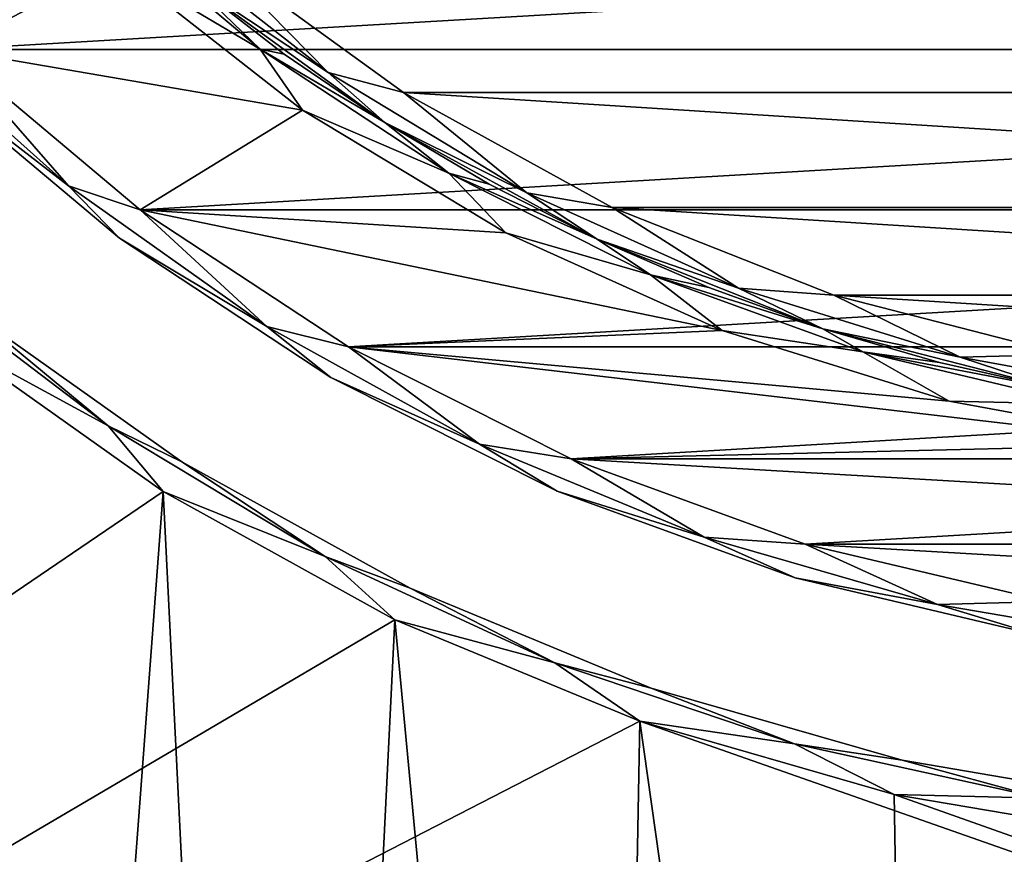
# Model space of a CAD drawing. Header units: millimetres. Extents: x -65 to 65, y -68 to 87.
# Tile 167 of 196: x -7.97 to -2.37, y 35.55 to 40.3. Entities that reach past the tile are written whole.
import ezdxf

# ---------------------------------------------------------------- set-up
doc = ezdxf.new("R2010")
doc.units = ezdxf.units.MM
doc.header["$LTSCALE"] = 65.185185
for name, color, linetype in [('1', 7, 'CONTINUOUS'), ('12', 7, 'CONTINUOUS'), ('27', 7, 'CONTINUOUS'), ('29', 7, 'CONTINUOUS'), ('3', 7, 'CONTINUOUS'), ('30', 7, 'CONTINUOUS'), ('37', 7, 'CONTINUOUS'), ('539', 7, 'CONTINUOUS'), ('544', 7, 'CONTINUOUS'), ('549', 7, 'CONTINUOUS'), ('561', 7, 'CONTINUOUS'), ('563', 7, 'CONTINUOUS'), ('7', 7, 'CONTINUOUS'), ('9', 7, 'CONTINUOUS')]:
    doc.layers.add(name, color=color, linetype=linetype)

msp = doc.modelspace()

# ---------------------------------------------------------------- linework, layer by layer
at = {"layer": '1', "linetype": 'CONTINUOUS'}
for points in [[(-8.3728, 40.1267, 75.5), (-9.3468, 41.1592, 75.5), (-7.4274, 40.6171, 75.5), (-8.3728, 40.1267, 75.5)], [(-6.3625, 39.7828, 75.5), (-8.3728, 40.1267, 75.5), (-7.4274, 40.6171, 75.5), (-6.3625, 39.7828, 75.5)], [(-7.2856, 39.2144, 75.5), (-8.3728, 40.1267, 75.5), (-6.3625, 39.7828, 75.5), (-7.2856, 39.2144, 75.5)], [(-5.2051, 39.0831, 75.5), (-7.2856, 39.2144, 75.5), (-6.3625, 39.7828, 75.5), (-5.2051, 39.0831, 75.5)], [(-6.1003, 38.4347, 75.5), (-7.2856, 39.2144, 75.5), (-3.9721, 38.5281, 75.5), (-6.1003, 38.4347, 75.5)], [(-3.9721, 38.5281, 75.5), (-7.2856, 39.2144, 75.5), (-5.2051, 39.0831, 75.5), (-3.9721, 38.5281, 75.5)], [(-2.681, 38.1257, 75.5), (-6.1003, 38.4347, 75.5), (-3.9721, 38.5281, 75.5), (-2.681, 38.1257, 75.5)], [(-4.8326, 37.7981, 75.5), (-6.1003, 38.4347, 75.5), (-1.3506, 37.8818, 75.5), (-4.8326, 37.7981, 75.5)], [(-1.3506, 37.8818, 75.5), (-6.1003, 38.4347, 75.5), (-2.681, 38.1257, 75.5), (-1.3506, 37.8818, 75.5)], [(0, 37.8, 75.5), (-4.8326, 37.7981, 75.5), (-1.3506, 37.8818, 75.5), (0, 37.8, 75.5)], [(-4.8326, 37.7981, 75.5), (0, 37.8, 75.5), (0, 37.7981, 75.5), (-4.8326, 37.7981, 75.5)], [(-3.4997, 37.3128, 75.5), (-4.8326, 37.7981, 75.5), (3.4997, 37.3128, 75.5), (-3.4997, 37.3128, 75.5)], [(-4.8326, 37.7981, 75.5), (0, 37.7981, 75.5), (3.4997, 37.3128, 75.5), (-4.8326, 37.7981, 75.5)], [(-2.1192, 36.9855, 75.5), (-3.4997, 37.3128, 75.5), (2.1192, 36.9855, 75.5), (-2.1192, 36.9855, 75.5)], [(2.1192, 36.9855, 75.5), (-3.4997, 37.3128, 75.5), (3.4997, 37.3128, 75.5), (2.1192, 36.9855, 75.5)]]:
    msp.add_3dface(points, dxfattribs=at)
at = {"layer": '12', "linetype": 'CONTINUOUS'}
for points in [[(-8.5094, 39.9806, 75.7), (-7.4048, 39.0537, 75.7), (-8.5094, 39.9806, 88.3), (-8.5094, 39.9806, 75.7)], [(-8.5094, 39.9806, 88.3), (-7.4048, 39.0537, 75.7), (-7.4048, 39.0537, 88.3), (-8.5094, 39.9806, 88.3)], [(-7.4048, 39.0537, 75.7), (-6.2, 38.2613, 75.7), (-7.4048, 39.0537, 88.3), (-7.4048, 39.0537, 75.7)], [(-7.4048, 39.0537, 88.3), (-6.2, 38.2613, 75.7), (-6.2, 38.2613, 88.3), (-7.4048, 39.0537, 88.3)], [(-6.2, 38.2613, 75.7), (-4.9114, 37.6141, 75.7), (-6.2, 38.2613, 88.3), (-6.2, 38.2613, 75.7)], [(-6.2, 38.2613, 88.3), (-4.9114, 37.6141, 75.7), (-4.9114, 37.6141, 88.3), (-6.2, 38.2613, 88.3)], [(-4.9114, 37.6141, 75.7), (-3.5564, 37.1209, 75.7), (-4.9114, 37.6141, 88.3), (-4.9114, 37.6141, 75.7)], [(-4.9114, 37.6141, 88.3), (-3.5564, 37.1209, 75.7), (-3.5564, 37.1209, 88.3), (-4.9114, 37.6141, 88.3)], [(-3.5564, 37.1209, 75.7), (-2.1532, 36.7884, 75.7), (-3.5564, 37.1209, 88.3), (-3.5564, 37.1209, 75.7)], [(-3.5564, 37.1209, 88.3), (-2.1532, 36.7884, 75.7), (-2.1532, 36.7884, 88.3), (-3.5564, 37.1209, 88.3)]]:
    msp.add_3dface(points, dxfattribs=at)
at = {"layer": '27', "linetype": 'CONTINUOUS'}
for points in [[(-8.7267, 40.2733, 75.5586), (-8.3728, 40.1267, 75.5), (-7.6948, 39.3511, 75.5586), (-8.7267, 40.2733, 75.5586)], [(-8.5094, 39.9806, 75.7), (-8.7267, 40.2733, 75.5586), (-7.6948, 39.3511, 75.5586), (-8.5094, 39.9806, 75.7)], [(-8.3728, 40.1267, 75.5), (-7.2856, 39.2144, 75.5), (-7.6948, 39.3511, 75.5586), (-8.3728, 40.1267, 75.5)], [(-7.4048, 39.0537, 75.7), (-8.5094, 39.9806, 75.7), (-7.6948, 39.3511, 75.5586), (-7.4048, 39.0537, 75.7)], [(-7.6948, 39.3511, 75.5586), (-7.2856, 39.2144, 75.5), (-6.566, 38.5502, 75.5586), (-7.6948, 39.3511, 75.5586)], [(-7.4048, 39.0537, 75.7), (-7.6948, 39.3511, 75.5586), (-6.566, 38.5502, 75.5586), (-7.4048, 39.0537, 75.7)], [(-7.2856, 39.2144, 75.5), (-6.1003, 38.4347, 75.5), (-6.566, 38.5502, 75.5586), (-7.2856, 39.2144, 75.5)], [(-6.2, 38.2613, 75.7), (-7.4048, 39.0537, 75.7), (-6.566, 38.5502, 75.5586), (-6.2, 38.2613, 75.7)], [(-6.566, 38.5502, 75.5586), (-6.1003, 38.4347, 75.5), (-5.3547, 37.8808, 75.5586), (-6.566, 38.5502, 75.5586)], [(-6.2, 38.2613, 75.7), (-6.566, 38.5502, 75.5586), (-5.3547, 37.8808, 75.5586), (-6.2, 38.2613, 75.7)], [(-6.1003, 38.4347, 75.5), (-4.8326, 37.7981, 75.5), (-5.3547, 37.8808, 75.5586), (-6.1003, 38.4347, 75.5)], [(-4.9114, 37.6141, 75.7), (-6.2, 38.2613, 75.7), (-5.3547, 37.8808, 75.5586), (-4.9114, 37.6141, 75.7)], [(-5.3547, 37.8808, 75.5586), (-4.8326, 37.7981, 75.5), (-4.0761, 37.3511, 75.5586), (-5.3547, 37.8808, 75.5586)], [(-4.9114, 37.6141, 75.7), (-5.3547, 37.8808, 75.5586), (-4.0761, 37.3511, 75.5586), (-4.9114, 37.6141, 75.7)], [(-4.8326, 37.7981, 75.5), (-3.4997, 37.3128, 75.5), (-4.0761, 37.3511, 75.5586), (-4.8326, 37.7981, 75.5)], [(-3.5564, 37.1209, 75.7), (-4.9114, 37.6141, 75.7), (-4.0761, 37.3511, 75.5586), (-3.5564, 37.1209, 75.7)], [(-4.0761, 37.3511, 75.5586), (-3.4997, 37.3128, 75.5), (-2.7462, 36.968, 75.5586), (-4.0761, 37.3511, 75.5586)], [(-3.5564, 37.1209, 75.7), (-4.0761, 37.3511, 75.5586), (-2.7462, 36.968, 75.5586), (-3.5564, 37.1209, 75.7)], [(-3.4997, 37.3128, 75.5), (-2.1192, 36.9855, 75.5), (-2.7462, 36.968, 75.5586), (-3.4997, 37.3128, 75.5)], [(-2.1532, 36.7884, 75.7), (-3.5564, 37.1209, 75.7), (-2.7462, 36.968, 75.5586), (-2.1532, 36.7884, 75.7)], [(-2.7462, 36.968, 75.5586), (-2.1192, 36.9855, 75.5), (-1.3818, 36.7362, 75.5586), (-2.7462, 36.968, 75.5586)], [(-2.1532, 36.7884, 75.7), (-2.7462, 36.968, 75.5586), (-1.3818, 36.7362, 75.5586), (-2.1532, 36.7884, 75.7)]]:
    msp.add_3dface(points, dxfattribs=at)
at = {"layer": '29', "linetype": 'CONTINUOUS'}
for points in [[(-7.4274, 40.6171, 75.5), (-7.5889, 40.9563, 75.5586), (-6.6037, 40.1297, 75.5586), (-7.4274, 40.6171, 75.5)], [(-7.5889, 40.9563, 75.5586), (-7.0117, 40.5244, 75.7), (-6.6037, 40.1297, 75.5586), (-7.5889, 40.9563, 75.5586)], [(-6.3625, 39.7828, 75.5), (-7.4274, 40.6171, 75.5), (-6.6037, 40.1297, 75.5586), (-6.3625, 39.7828, 75.5)], [(-7.0117, 40.5244, 75.7), (-6.4656, 40.1008, 75.7), (-6.6037, 40.1297, 75.5586), (-7.0117, 40.5244, 75.7)], [(-6.3625, 39.7828, 75.5), (-6.6037, 40.1297, 75.5586), (-5.5293, 39.423, 75.5586), (-6.3625, 39.7828, 75.5)], [(-6.4656, 40.1008, 75.7), (-5.8941, 39.7124, 75.7), (-6.6037, 40.1297, 75.5586), (-6.4656, 40.1008, 75.7)], [(-6.6037, 40.1297, 75.5586), (-5.8941, 39.7124, 75.7), (-5.5293, 39.423, 75.5586), (-6.6037, 40.1297, 75.5586)], [(-5.2051, 39.0831, 75.5), (-6.3625, 39.7828, 75.5), (-5.5293, 39.423, 75.5586), (-5.2051, 39.0831, 75.5)], [(-5.8941, 39.7124, 75.7), (-5.2993, 39.3606, 75.7), (-5.5293, 39.423, 75.5586), (-5.8941, 39.7124, 75.7)], [(-5.2051, 39.0831, 75.5), (-5.5293, 39.423, 75.5586), (-4.3801, 38.8458, 75.5586), (-5.2051, 39.0831, 75.5)], [(-5.2993, 39.3606, 75.7), (-4.6836, 39.0469, 75.7), (-5.5293, 39.423, 75.5586), (-5.2993, 39.3606, 75.7)], [(-5.5293, 39.423, 75.5586), (-4.6836, 39.0469, 75.7), (-4.3801, 38.8458, 75.5586), (-5.5293, 39.423, 75.5586)], [(-3.9721, 38.5281, 75.5), (-5.2051, 39.0831, 75.5), (-4.3801, 38.8458, 75.5586), (-3.9721, 38.5281, 75.5)], [(-4.6836, 39.0469, 75.7), (-4.0494, 38.7725, 75.7), (-4.3801, 38.8458, 75.5586), (-4.6836, 39.0469, 75.7)], [(-3.9721, 38.5281, 75.5), (-4.3801, 38.8458, 75.5586), (-3.1716, 38.406, 75.5586), (-3.9721, 38.5281, 75.5)], [(-4.0494, 38.7725, 75.7), (-3.3992, 38.5384, 75.7), (-4.3801, 38.8458, 75.5586), (-4.0494, 38.7725, 75.7)], [(-4.3801, 38.8458, 75.5586), (-3.3992, 38.5384, 75.7), (-3.1716, 38.406, 75.5586), (-4.3801, 38.8458, 75.5586)], [(-2.681, 38.1257, 75.5), (-3.9721, 38.5281, 75.5), (-3.1716, 38.406, 75.5586), (-2.681, 38.1257, 75.5)], [(-3.3992, 38.5384, 75.7), (-2.7356, 38.3456, 75.7), (-3.1716, 38.406, 75.5586), (-3.3992, 38.5384, 75.7)], [(-2.681, 38.1257, 75.5), (-3.1716, 38.406, 75.5586), (-1.9203, 38.1094, 75.5586), (-2.681, 38.1257, 75.5)], [(-2.7356, 38.3456, 75.7), (-2.0612, 38.1948, 75.7), (-3.1716, 38.406, 75.5586), (-2.7356, 38.3456, 75.7)], [(-3.1716, 38.406, 75.5586), (-2.0612, 38.1948, 75.7), (-1.9203, 38.1094, 75.5586), (-3.1716, 38.406, 75.5586)], [(-1.3506, 37.8818, 75.5), (-2.681, 38.1257, 75.5), (-1.9203, 38.1094, 75.5586), (-1.3506, 37.8818, 75.5)]]:
    msp.add_3dface(points, dxfattribs=at)
at = {"layer": '3', "linetype": 'CONTINUOUS'}
for points in [[(-5.7877, 39.8817, 87), (-6.8852, 40.6793, 87), (5.7877, 39.8817, 87), (-5.7877, 39.8817, 87)], [(5.7877, 39.8817, 87), (-6.8852, 40.6793, 87), (-0.594, 40.3203, 87), (5.7877, 39.8817, 87)], [(-4.5986, 39.228, 87), (-5.7877, 39.8817, 87), (4.5986, 39.228, 87), (-4.5986, 39.228, 87)], [(4.5986, 39.228, 87), (-5.7877, 39.8817, 87), (5.7877, 39.8817, 87), (4.5986, 39.228, 87)], [(-3.3373, 38.7286, 87), (-4.5986, 39.228, 87), (3.3373, 38.7286, 87), (-3.3373, 38.7286, 87)], [(3.3373, 38.7286, 87), (-4.5986, 39.228, 87), (4.5986, 39.228, 87), (3.3373, 38.7286, 87)], [(-2.0235, 38.3913, 87), (-3.3373, 38.7286, 87), (2.0235, 38.3913, 87), (-2.0235, 38.3913, 87)], [(2.0235, 38.3913, 87), (-3.3373, 38.7286, 87), (3.3373, 38.7286, 87), (2.0235, 38.3913, 87)]]:
    msp.add_3dface(points, dxfattribs=at)
at = {"layer": '30', "linetype": 'CONTINUOUS'}
for points in [[(-7.2555, 40.8102, 86.9414), (-6.8852, 40.6793, 87), (-6.2154, 39.9954, 86.9414), (-7.2555, 40.8102, 86.9414)], [(-7.0117, 40.5244, 86.8), (-7.2555, 40.8102, 86.9414), (-6.2154, 39.9954, 86.9414), (-7.0117, 40.5244, 86.8)], [(-6.8852, 40.6793, 87), (-5.7877, 39.8817, 87), (-6.2154, 39.9954, 86.9414), (-6.8852, 40.6793, 87)], [(-5.8941, 39.7124, 86.8), (-7.0117, 40.5244, 86.8), (-6.2154, 39.9954, 86.9414), (-5.8941, 39.7124, 86.8)], [(-6.2154, 39.9954, 86.9414), (-5.7877, 39.8817, 87), (-5.0847, 39.3119, 86.9414), (-6.2154, 39.9954, 86.9414)], [(-5.8941, 39.7124, 86.8), (-6.2154, 39.9954, 86.9414), (-5.0847, 39.3119, 86.9414), (-5.8941, 39.7124, 86.8)], [(-5.7877, 39.8817, 87), (-4.5986, 39.228, 87), (-5.0847, 39.3119, 86.9414), (-5.7877, 39.8817, 87)], [(-4.6836, 39.0469, 86.8), (-5.8941, 39.7124, 86.8), (-5.0847, 39.3119, 86.9414), (-4.6836, 39.0469, 86.8)], [(-5.0847, 39.3119, 86.9414), (-4.5986, 39.228, 87), (-3.8799, 38.7696, 86.9414), (-5.0847, 39.3119, 86.9414)], [(-4.6836, 39.0469, 86.8), (-5.0847, 39.3119, 86.9414), (-3.8799, 38.7696, 86.9414), (-4.6836, 39.0469, 86.8)], [(-4.5986, 39.228, 87), (-3.3373, 38.7286, 87), (-3.8799, 38.7696, 86.9414), (-4.5986, 39.228, 87)], [(-3.3992, 38.5384, 86.8), (-4.6836, 39.0469, 86.8), (-3.8799, 38.7696, 86.9414), (-3.3992, 38.5384, 86.8)], [(-3.8799, 38.7696, 86.9414), (-3.3373, 38.7286, 87), (-2.6185, 38.3765, 86.9414), (-3.8799, 38.7696, 86.9414)], [(-3.3992, 38.5384, 86.8), (-3.8799, 38.7696, 86.9414), (-2.6185, 38.3765, 86.9414), (-3.3992, 38.5384, 86.8)], [(-3.3373, 38.7286, 87), (-2.0235, 38.3913, 87), (-2.6185, 38.3765, 86.9414), (-3.3373, 38.7286, 87)], [(-2.0612, 38.1948, 86.8), (-3.3992, 38.5384, 86.8), (-2.6185, 38.3765, 86.9414), (-2.0612, 38.1948, 86.8)], [(-2.6185, 38.3765, 86.9414), (-2.0235, 38.3913, 87), (-1.3188, 38.1384, 86.9414), (-2.6185, 38.3765, 86.9414)], [(-2.0612, 38.1948, 86.8), (-2.6185, 38.3765, 86.9414), (-1.3188, 38.1384, 86.9414), (-2.0612, 38.1948, 86.8)]]:
    msp.add_3dface(points, dxfattribs=at)
at = {"layer": '37', "linetype": 'CONTINUOUS'}
for points in [[(-8.3728, 40.1267, 88.5), (-8.7267, 40.2733, 88.4414), (-7.6948, 39.3511, 88.4414), (-8.3728, 40.1267, 88.5)], [(-8.7267, 40.2733, 88.4414), (-8.5094, 39.9806, 88.3), (-7.6948, 39.3511, 88.4414), (-8.7267, 40.2733, 88.4414)], [(-7.2856, 39.2144, 88.5), (-8.3728, 40.1267, 88.5), (-7.6948, 39.3511, 88.4414), (-7.2856, 39.2144, 88.5)], [(-8.5094, 39.9806, 88.3), (-7.4048, 39.0537, 88.3), (-7.6948, 39.3511, 88.4414), (-8.5094, 39.9806, 88.3)], [(-7.2856, 39.2144, 88.5), (-7.6948, 39.3511, 88.4414), (-6.566, 38.5502, 88.4414), (-7.2856, 39.2144, 88.5)], [(-7.6948, 39.3511, 88.4414), (-7.4048, 39.0537, 88.3), (-6.566, 38.5502, 88.4414), (-7.6948, 39.3511, 88.4414)], [(-6.1003, 38.4347, 88.5), (-7.2856, 39.2144, 88.5), (-6.566, 38.5502, 88.4414), (-6.1003, 38.4347, 88.5)], [(-7.4048, 39.0537, 88.3), (-6.2, 38.2613, 88.3), (-6.566, 38.5502, 88.4414), (-7.4048, 39.0537, 88.3)], [(-6.1003, 38.4347, 88.5), (-6.566, 38.5502, 88.4414), (-5.3547, 37.8808, 88.4414), (-6.1003, 38.4347, 88.5)], [(-6.566, 38.5502, 88.4414), (-6.2, 38.2613, 88.3), (-5.3547, 37.8808, 88.4414), (-6.566, 38.5502, 88.4414)], [(-4.8326, 37.7981, 88.5), (-6.1003, 38.4347, 88.5), (-5.3547, 37.8808, 88.4414), (-4.8326, 37.7981, 88.5)], [(-6.2, 38.2613, 88.3), (-4.9114, 37.6141, 88.3), (-5.3547, 37.8808, 88.4414), (-6.2, 38.2613, 88.3)], [(-4.8326, 37.7981, 88.5), (-5.3547, 37.8808, 88.4414), (-4.0761, 37.3511, 88.4414), (-4.8326, 37.7981, 88.5)], [(-5.3547, 37.8808, 88.4414), (-4.9114, 37.6141, 88.3), (-4.0761, 37.3511, 88.4414), (-5.3547, 37.8808, 88.4414)], [(-3.4997, 37.3128, 88.5), (-4.8326, 37.7981, 88.5), (-4.0761, 37.3511, 88.4414), (-3.4997, 37.3128, 88.5)], [(-4.9114, 37.6141, 88.3), (-3.5564, 37.1209, 88.3), (-4.0761, 37.3511, 88.4414), (-4.9114, 37.6141, 88.3)], [(-3.4997, 37.3128, 88.5), (-4.0761, 37.3511, 88.4414), (-2.7462, 36.968, 88.4414), (-3.4997, 37.3128, 88.5)], [(-4.0761, 37.3511, 88.4414), (-3.5564, 37.1209, 88.3), (-2.7462, 36.968, 88.4414), (-4.0761, 37.3511, 88.4414)], [(-2.1192, 36.9855, 88.5), (-3.4997, 37.3128, 88.5), (-2.7462, 36.968, 88.4414), (-2.1192, 36.9855, 88.5)], [(-3.5564, 37.1209, 88.3), (-2.1532, 36.7884, 88.3), (-2.7462, 36.968, 88.4414), (-3.5564, 37.1209, 88.3)], [(-2.1192, 36.9855, 88.5), (-2.7462, 36.968, 88.4414), (-1.3818, 36.7362, 88.4414), (-2.1192, 36.9855, 88.5)], [(-2.7462, 36.968, 88.4414), (-2.1532, 36.7884, 88.3), (-1.3818, 36.7362, 88.4414), (-2.7462, 36.968, 88.4414)]]:
    msp.add_3dface(points, dxfattribs=at)
at = {"layer": '539', "linetype": 'CONTINUOUS'}
for points in [[(-7.1559, 37.6116, 87.5), (-8.386, 38.4844, 87.5), (-8.2339, 23.2641, 87.5), (-7.1559, 37.6116, 87.5)], [(-6.474, 23.9246, 87.5), (-7.1559, 37.6116, 87.5), (-8.2339, 23.2641, 87.5), (-6.474, 23.9246, 87.5)], [(-5.8358, 36.882, 87.5), (-7.1559, 37.6116, 87.5), (-6.474, 23.9246, 87.5), (-5.8358, 36.882, 87.5)], [(-4.6618, 24.4247, 87.5), (-5.8358, 36.882, 87.5), (-6.474, 23.9246, 87.5), (-4.6618, 24.4247, 87.5)], [(-4.4423, 36.3048, 87.5), (-5.8358, 36.882, 87.5), (-4.6618, 24.4247, 87.5), (-4.4423, 36.3048, 87.5)], [(-2.8122, 24.7604, 87.5), (-4.4423, 36.3048, 87.5), (-4.6618, 24.4247, 87.5), (-2.8122, 24.7604, 87.5)], [(-2.993, 35.8872, 87.5), (-4.4423, 36.3048, 87.5), (-2.8122, 24.7604, 87.5), (-2.993, 35.8872, 87.5)], [(-1.5059, 35.6346, 87.5), (-2.993, 35.8872, 87.5), (-2.8122, 24.7604, 87.5), (-1.5059, 35.6346, 87.5)], [(-0.9399, 24.9289, 87.5), (-1.5059, 35.6346, 87.5), (-2.8122, 24.7604, 87.5), (-0.9399, 24.9289, 87.5)]]:
    msp.add_3dface(points, dxfattribs=at)
at = {"layer": '544', "linetype": 'CONTINUOUS'}
for points in [[(-8.386, 38.4844, 85), (-7.1559, 37.6116, 85), (-23.5, 26.5, 85), (-8.386, 38.4844, 85)], [(-7.1559, 37.6116, 85), (-5.8358, 36.882, 85), (-23.5, 26.5, 85), (-7.1559, 37.6116, 85)], [(-5.8358, 36.882, 85), (-4.4423, 36.3048, 85), (-23.5, 26.5, 85), (-5.8358, 36.882, 85)], [(-4.4423, 36.3048, 85), (23.5, 26.5, 85), (-23.5, 26.5, 85), (-4.4423, 36.3048, 85)], [(-4.4423, 36.3048, 85), (-2.993, 35.8872, 85), (23.5, 26.5, 85), (-4.4423, 36.3048, 85)], [(-2.993, 35.8872, 85), (-1.5059, 35.6346, 85), (23.5, 26.5, 85), (-2.993, 35.8872, 85)]]:
    msp.add_3dface(points, dxfattribs=at)
at = {"layer": '549', "linetype": 'CONTINUOUS'}
for points in [[(-7.0494, 37.7809, 85.2), (-8.2612, 38.6407, 85.2), (-7.0494, 37.7809, 87.3), (-7.0494, 37.7809, 85.2)], [(-7.0494, 37.7809, 87.3), (-8.2612, 38.6407, 85.2), (-8.2612, 38.6407, 87.3), (-7.0494, 37.7809, 87.3)], [(-5.749, 37.0622, 85.2), (-7.0494, 37.7809, 85.2), (-5.749, 37.0622, 87.3), (-5.749, 37.0622, 85.2)], [(-5.749, 37.0622, 87.3), (-7.0494, 37.7809, 85.2), (-7.0494, 37.7809, 87.3), (-5.749, 37.0622, 87.3)], [(-4.3762, 36.4935, 85.2), (-5.749, 37.0622, 85.2), (-4.3762, 36.4935, 87.3), (-4.3762, 36.4935, 85.2)], [(-4.3762, 36.4935, 87.3), (-5.749, 37.0622, 85.2), (-5.749, 37.0622, 87.3), (-4.3762, 36.4935, 87.3)], [(-2.9484, 36.0822, 85.2), (-4.3762, 36.4935, 85.2), (-2.9484, 36.0822, 87.3), (-2.9484, 36.0822, 85.2)], [(-2.9484, 36.0822, 87.3), (-4.3762, 36.4935, 85.2), (-4.3762, 36.4935, 87.3), (-2.9484, 36.0822, 87.3)], [(-1.4835, 35.8333, 85.2), (-2.9484, 36.0822, 85.2), (-1.4835, 35.8333, 87.3), (-1.4835, 35.8333, 85.2)], [(-1.4835, 35.8333, 87.3), (-2.9484, 36.0822, 85.2), (-2.9484, 36.0822, 87.3), (-1.4835, 35.8333, 87.3)]]:
    msp.add_3dface(points, dxfattribs=at)
at = {"layer": '561', "linetype": 'CONTINUOUS'}
for points in [[(-7.4686, 37.9846, 85.0586), (-8.386, 38.4844, 85), (-8.6158, 38.8567, 85.0586), (-7.4686, 37.9846, 85.0586)], [(-8.2612, 38.6407, 85.2), (-7.4686, 37.9846, 85.0586), (-8.6158, 38.8567, 85.0586), (-8.2612, 38.6407, 85.2)], [(-8.2612, 38.6407, 85.2), (-7.0494, 37.7809, 85.2), (-7.4686, 37.9846, 85.0586), (-8.2612, 38.6407, 85.2)], [(-7.1559, 37.6116, 85), (-8.386, 38.4844, 85), (-7.4686, 37.9846, 85.0586), (-7.1559, 37.6116, 85)], [(-6.2339, 37.2417, 85.0586), (-7.1559, 37.6116, 85), (-7.4686, 37.9846, 85.0586), (-6.2339, 37.2417, 85.0586)], [(-7.0494, 37.7809, 85.2), (-6.2339, 37.2417, 85.0586), (-7.4686, 37.9846, 85.0586), (-7.0494, 37.7809, 85.2)], [(-7.0494, 37.7809, 85.2), (-5.749, 37.0622, 85.2), (-6.2339, 37.2417, 85.0586), (-7.0494, 37.7809, 85.2)], [(-5.8358, 36.882, 85), (-7.1559, 37.6116, 85), (-6.2339, 37.2417, 85.0586), (-5.8358, 36.882, 85)], [(-4.926, 36.6366, 85.0586), (-5.8358, 36.882, 85), (-6.2339, 37.2417, 85.0586), (-4.926, 36.6366, 85.0586)], [(-5.749, 37.0622, 85.2), (-4.926, 36.6366, 85.0586), (-6.2339, 37.2417, 85.0586), (-5.749, 37.0622, 85.2)], [(-5.749, 37.0622, 85.2), (-4.3762, 36.4935, 85.2), (-4.926, 36.6366, 85.0586), (-5.749, 37.0622, 85.2)], [(-4.4423, 36.3048, 85), (-5.8358, 36.882, 85), (-4.926, 36.6366, 85.0586), (-4.4423, 36.3048, 85)], [(-3.5604, 36.1765, 85.0586), (-4.4423, 36.3048, 85), (-4.926, 36.6366, 85.0586), (-3.5604, 36.1765, 85.0586)], [(-4.3762, 36.4935, 85.2), (-3.5604, 36.1765, 85.0586), (-4.926, 36.6366, 85.0586), (-4.3762, 36.4935, 85.2)], [(-4.3762, 36.4935, 85.2), (-2.9484, 36.0822, 85.2), (-3.5604, 36.1765, 85.0586), (-4.3762, 36.4935, 85.2)], [(-2.993, 35.8872, 85), (-4.4423, 36.3048, 85), (-3.5604, 36.1765, 85.0586), (-2.993, 35.8872, 85)], [(-2.1531, 35.8667, 85.0586), (-2.993, 35.8872, 85), (-3.5604, 36.1765, 85.0586), (-2.1531, 35.8667, 85.0586)], [(-2.9484, 36.0822, 85.2), (-2.1531, 35.8667, 85.0586), (-3.5604, 36.1765, 85.0586), (-2.9484, 36.0822, 85.2)], [(-2.9484, 36.0822, 85.2), (-1.4835, 35.8333, 85.2), (-2.1531, 35.8667, 85.0586), (-2.9484, 36.0822, 85.2)], [(-1.5059, 35.6346, 85), (-2.993, 35.8872, 85), (-2.1531, 35.8667, 85.0586), (-1.5059, 35.6346, 85)]]:
    msp.add_3dface(points, dxfattribs=at)
at = {"layer": '563', "linetype": 'CONTINUOUS'}
for points in [[(-8.6158, 38.8567, 87.4414), (-8.386, 38.4844, 87.5), (-7.4686, 37.9846, 87.4414), (-8.6158, 38.8567, 87.4414)], [(-8.2612, 38.6407, 87.3), (-8.6158, 38.8567, 87.4414), (-7.4686, 37.9846, 87.4414), (-8.2612, 38.6407, 87.3)], [(-7.0494, 37.7809, 87.3), (-8.2612, 38.6407, 87.3), (-7.4686, 37.9846, 87.4414), (-7.0494, 37.7809, 87.3)], [(-8.386, 38.4844, 87.5), (-7.1559, 37.6116, 87.5), (-7.4686, 37.9846, 87.4414), (-8.386, 38.4844, 87.5)], [(-7.4686, 37.9846, 87.4414), (-7.1559, 37.6116, 87.5), (-6.2339, 37.2417, 87.4414), (-7.4686, 37.9846, 87.4414)], [(-7.0494, 37.7809, 87.3), (-7.4686, 37.9846, 87.4414), (-6.2339, 37.2417, 87.4414), (-7.0494, 37.7809, 87.3)], [(-5.749, 37.0622, 87.3), (-7.0494, 37.7809, 87.3), (-6.2339, 37.2417, 87.4414), (-5.749, 37.0622, 87.3)], [(-7.1559, 37.6116, 87.5), (-5.8358, 36.882, 87.5), (-6.2339, 37.2417, 87.4414), (-7.1559, 37.6116, 87.5)], [(-6.2339, 37.2417, 87.4414), (-5.8358, 36.882, 87.5), (-4.926, 36.6366, 87.4414), (-6.2339, 37.2417, 87.4414)], [(-5.749, 37.0622, 87.3), (-6.2339, 37.2417, 87.4414), (-4.926, 36.6366, 87.4414), (-5.749, 37.0622, 87.3)], [(-4.3762, 36.4935, 87.3), (-5.749, 37.0622, 87.3), (-4.926, 36.6366, 87.4414), (-4.3762, 36.4935, 87.3)], [(-5.8358, 36.882, 87.5), (-4.4423, 36.3048, 87.5), (-4.926, 36.6366, 87.4414), (-5.8358, 36.882, 87.5)], [(-4.926, 36.6366, 87.4414), (-4.4423, 36.3048, 87.5), (-3.5604, 36.1765, 87.4414), (-4.926, 36.6366, 87.4414)], [(-4.3762, 36.4935, 87.3), (-4.926, 36.6366, 87.4414), (-3.5604, 36.1765, 87.4414), (-4.3762, 36.4935, 87.3)], [(-2.9484, 36.0822, 87.3), (-4.3762, 36.4935, 87.3), (-3.5604, 36.1765, 87.4414), (-2.9484, 36.0822, 87.3)], [(-4.4423, 36.3048, 87.5), (-2.993, 35.8872, 87.5), (-3.5604, 36.1765, 87.4414), (-4.4423, 36.3048, 87.5)], [(-3.5604, 36.1765, 87.4414), (-2.993, 35.8872, 87.5), (-2.1531, 35.8667, 87.4414), (-3.5604, 36.1765, 87.4414)], [(-2.9484, 36.0822, 87.3), (-3.5604, 36.1765, 87.4414), (-2.1531, 35.8667, 87.4414), (-2.9484, 36.0822, 87.3)], [(-1.4835, 35.8333, 87.3), (-2.9484, 36.0822, 87.3), (-2.1531, 35.8667, 87.4414), (-1.4835, 35.8333, 87.3)], [(-2.993, 35.8872, 87.5), (-1.5059, 35.6346, 87.5), (-2.1531, 35.8667, 87.4414), (-2.993, 35.8872, 87.5)]]:
    msp.add_3dface(points, dxfattribs=at)
at = {"layer": '7', "linetype": 'CONTINUOUS'}
for points in [[(-8.3728, 40.1267, 88.5), (9.3468, 41.1592, 88.5), (-9.3468, 41.1592, 88.5), (-8.3728, 40.1267, 88.5)], [(8.3728, 40.1267, 88.5), (9.3468, 41.1592, 88.5), (-8.3728, 40.1267, 88.5), (8.3728, 40.1267, 88.5)], [(-7.2856, 39.2144, 88.5), (8.3728, 40.1267, 88.5), (-8.3728, 40.1267, 88.5), (-7.2856, 39.2144, 88.5)], [(7.2856, 39.2144, 88.5), (8.3728, 40.1267, 88.5), (-7.2856, 39.2144, 88.5), (7.2856, 39.2144, 88.5)], [(-6.1003, 38.4347, 88.5), (7.2856, 39.2144, 88.5), (-7.2856, 39.2144, 88.5), (-6.1003, 38.4347, 88.5)], [(6.1003, 38.4347, 88.5), (7.2856, 39.2144, 88.5), (-6.1003, 38.4347, 88.5), (6.1003, 38.4347, 88.5)], [(-4.8326, 37.7981, 88.5), (6.1003, 38.4347, 88.5), (-6.1003, 38.4347, 88.5), (-4.8326, 37.7981, 88.5)], [(4.8326, 37.7981, 88.5), (6.1003, 38.4347, 88.5), (-4.8326, 37.7981, 88.5), (4.8326, 37.7981, 88.5)], [(-3.4997, 37.3128, 88.5), (4.8326, 37.7981, 88.5), (-4.8326, 37.7981, 88.5), (-3.4997, 37.3128, 88.5)], [(3.4997, 37.3128, 88.5), (4.8326, 37.7981, 88.5), (-3.4997, 37.3128, 88.5), (3.4997, 37.3128, 88.5)], [(-2.1192, 36.9855, 88.5), (3.4997, 37.3128, 88.5), (-3.4997, 37.3128, 88.5), (-2.1192, 36.9855, 88.5)]]:
    msp.add_3dface(points, dxfattribs=at)
at = {"layer": '9', "linetype": 'CONTINUOUS'}
for points in [[(-7.0117, 40.5244, 86.8), (-5.8941, 39.7124, 86.8), (-7.0117, 40.5244, 75.7), (-7.0117, 40.5244, 86.8)], [(-7.0117, 40.5244, 75.7), (-5.8941, 39.7124, 86.8), (-6.4656, 40.1008, 75.7), (-7.0117, 40.5244, 75.7)], [(-6.4656, 40.1008, 75.7), (-5.8941, 39.7124, 86.8), (-5.8941, 39.7124, 75.7), (-6.4656, 40.1008, 75.7)], [(-5.8941, 39.7124, 86.8), (-4.6836, 39.0469, 86.8), (-5.8941, 39.7124, 75.7), (-5.8941, 39.7124, 86.8)], [(-5.8941, 39.7124, 75.7), (-4.6836, 39.0469, 86.8), (-5.2993, 39.3606, 75.7), (-5.8941, 39.7124, 75.7)], [(-5.2993, 39.3606, 75.7), (-4.6836, 39.0469, 86.8), (-4.6836, 39.0469, 75.7), (-5.2993, 39.3606, 75.7)], [(-4.6836, 39.0469, 86.8), (-3.3992, 38.5384, 86.8), (-4.6836, 39.0469, 75.7), (-4.6836, 39.0469, 86.8)], [(-4.6836, 39.0469, 75.7), (-3.3992, 38.5384, 86.8), (-4.0494, 38.7725, 75.7), (-4.6836, 39.0469, 75.7)], [(-4.0494, 38.7725, 75.7), (-3.3992, 38.5384, 86.8), (-3.3992, 38.5384, 75.7), (-4.0494, 38.7725, 75.7)], [(-3.3992, 38.5384, 86.8), (-2.0612, 38.1948, 86.8), (-3.3992, 38.5384, 75.7), (-3.3992, 38.5384, 86.8)], [(-3.3992, 38.5384, 75.7), (-2.0612, 38.1948, 86.8), (-2.7356, 38.3456, 75.7), (-3.3992, 38.5384, 75.7)], [(-2.7356, 38.3456, 75.7), (-2.0612, 38.1948, 86.8), (-2.0612, 38.1948, 75.7), (-2.7356, 38.3456, 75.7)]]:
    msp.add_3dface(points, dxfattribs=at)

doc.saveas('drawing.dxf')
